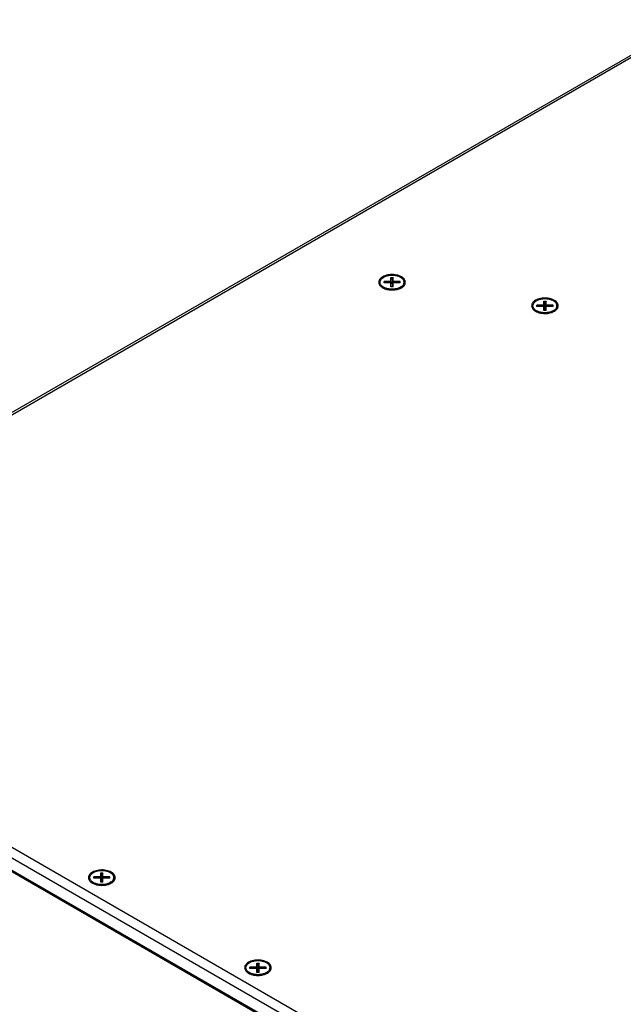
# Model space of a CAD drawing. Header units: inches. Extents: x 0 to 34, y 0 to 22.
# Tile 82 of 118: x 14.9 to 16.5, y 15.8 to 18.5. Entities that reach past the tile are written whole.
import ezdxf

# ---------------------------------------------------------------- set-up
doc = ezdxf.new("R2010")
doc.units = ezdxf.units.IN
doc.header["$LTSCALE"] = 1.87
doc.header["$MEASUREMENT"] = 0
doc.layers.get('0').update_dxf_attribs({"linetype": 'CONTINUOUS'})

msp = doc.modelspace()

# ---------------------------------------------------------------- linework, layer by layer
at = {"color": 3, "linetype": 'CONTINUOUS'}
for p, q in [((16.68, 18.4952), (13.9086, 16.8951)), ((13.911, 16.8909), (16.6882, 18.4944)), ((15.8808, 17.7631), (15.8808, 17.7637)), ((16.9339, 15.0282), (13.812, 16.8307)), ((16.6852, 15.1432), (13.7996, 16.8093)), ((13.7996, 16.7766), (16.663, 15.1234))]:
    msp.add_line(p, q, dxfattribs=at)
at = {"color": 7, "linetype": 'CONTINUOUS'}
for p, q in [((15.8409, 17.7792), (15.8409, 17.7829)), ((15.8596, 17.7829), (15.8409, 17.7829)), ((15.8596, 17.7829), (15.8596, 17.7937)), ((15.8628, 17.7892), (15.8596, 17.7937)), ((15.8596, 17.7937), (15.866, 17.7937)), ((15.8596, 17.7829), (15.8628, 17.7766)), ((15.866, 17.7937), (15.8628, 17.7892)), ((15.8628, 17.7892), (15.8628, 17.7684)), ((15.866, 17.7829), (15.8628, 17.7766)), ((15.866, 17.7829), (15.866, 17.7937)), ((15.8847, 17.7829), (15.866, 17.7829)), ((15.8847, 17.7792), (15.8847, 17.7829)), ((15.837, 17.7695), (15.8453, 17.7633)), ((15.8596, 17.7792), (15.8409, 17.7792)), ((15.8596, 17.7684), (15.8596, 17.7792)), ((15.8628, 17.7766), (15.8596, 17.7792)), ((15.866, 17.7684), (15.8596, 17.7684)), ((15.8628, 17.7766), (15.866, 17.7792)), ((15.866, 17.7684), (15.866, 17.7792)), ((15.8847, 17.7792), (15.866, 17.7792)), ((15.8886, 17.7695), (15.8797, 17.7629)), ((15.88, 17.7632), (15.88, 17.7629)), ((15.8875, 17.768), (15.8834, 17.7656)), ((15.8859, 17.7677), (15.8886, 17.7695)), ((16.2752, 17.7189), (16.2752, 17.7297)), ((16.2784, 17.7252), (16.2752, 17.7297)), ((16.2752, 17.7297), (16.2816, 17.7297)), ((16.2816, 17.7297), (16.2784, 17.7252)), ((16.2816, 17.7189), (16.2816, 17.7297)), ((16.2526, 17.7054), (16.2609, 17.6993)), ((16.2565, 17.7152), (16.2565, 17.7189)), ((16.2752, 17.7189), (16.2565, 17.7189)), ((16.2752, 17.7152), (16.2565, 17.7152)), ((16.2752, 17.7189), (16.2784, 17.7125)), ((16.2752, 17.7044), (16.2752, 17.7152)), ((16.2784, 17.7125), (16.2752, 17.7152)), ((16.2816, 17.7044), (16.2752, 17.7044)), ((16.2784, 17.7252), (16.2784, 17.7044)), ((16.2816, 17.7189), (16.2784, 17.7125)), ((16.2784, 17.7125), (16.2816, 17.7152)), ((16.3003, 17.7189), (16.2816, 17.7189)), ((16.2816, 17.7044), (16.2816, 17.7152)), ((16.3003, 17.7152), (16.2816, 17.7152)), ((16.3042, 17.7054), (16.2953, 17.6988)), ((16.3003, 17.7152), (16.3003, 17.7189)), ((16.3015, 17.7037), (16.3042, 17.7054)), ((16.2957, 17.6991), (16.2957, 17.6989)), ((13.812, 16.7654), (16.6625, 15.1195)), ((15.0481, 16.1502), (15.0564, 16.144)), ((15.0519, 16.1599), (15.0519, 16.1636)), ((15.0707, 16.1636), (15.0519, 16.1636)), ((15.0707, 16.1599), (15.0519, 16.1599)), ((15.0707, 16.1636), (15.0707, 16.1744)), ((15.0738, 16.1699), (15.0707, 16.1744)), ((15.0707, 16.1744), (15.077, 16.1744)), ((15.0707, 16.1636), (15.0738, 16.1573)), ((15.0707, 16.1491), (15.0707, 16.1599)), ((15.0738, 16.1573), (15.0707, 16.1599)), ((15.077, 16.1491), (15.0707, 16.1491)), ((15.077, 16.1744), (15.0738, 16.1699)), ((15.0738, 16.1699), (15.0738, 16.1491)), ((15.077, 16.1636), (15.0738, 16.1573)), ((15.0738, 16.1573), (15.077, 16.1599)), ((15.077, 16.1636), (15.077, 16.1744)), ((15.0957, 16.1636), (15.077, 16.1636)), ((15.077, 16.1491), (15.077, 16.1599)), ((15.0957, 16.1599), (15.077, 16.1599)), ((15.0996, 16.1502), (15.0907, 16.1436)), ((15.0957, 16.1599), (15.0957, 16.1636)), ((15.097, 16.1484), (15.0996, 16.1502)), ((15.0911, 16.1438), (15.0911, 16.1436)), ((15.4764, 15.9149), (15.4764, 15.9185)), ((15.4951, 15.9185), (15.4764, 15.9185)), ((15.4951, 15.9149), (15.4764, 15.9149)), ((15.4951, 15.9185), (15.4951, 15.9293)), ((15.4983, 15.9249), (15.4951, 15.9293)), ((15.4951, 15.9293), (15.5015, 15.9293)), ((15.4951, 15.9185), (15.4983, 15.9122)), ((15.4951, 15.9041), (15.4951, 15.9149)), ((15.4983, 15.9122), (15.4951, 15.9149)), ((15.5015, 15.9293), (15.4983, 15.9249)), ((15.4983, 15.9249), (15.4983, 15.9041)), ((15.5015, 15.9185), (15.4983, 15.9122)), ((15.4983, 15.9122), (15.5015, 15.9149)), ((15.5015, 15.9185), (15.5015, 15.9293)), ((15.5202, 15.9185), (15.5015, 15.9185)), ((15.5015, 15.9041), (15.5015, 15.9149)), ((15.5202, 15.9149), (15.5015, 15.9149)), ((15.5202, 15.9149), (15.5202, 15.9185)), ((15.4725, 15.9051), (15.4808, 15.8989)), ((15.5015, 15.9041), (15.4951, 15.9041)), ((15.5241, 15.9051), (15.5151, 15.8985)), ((15.5155, 15.8988), (15.5155, 15.8986)), ((15.5214, 15.9034), (15.5241, 15.9051))]:
    msp.add_line(p, q, dxfattribs=at)
at = {"color": 3, "linetype": 'CONTINUOUS'}
for points, knots in [([(15.8321, 17.7922), (15.8295, 17.7898), (15.8254, 17.784), (15.827, 17.7769), (15.8286, 17.7742)], [0, 0, 0, 0, 0.521556, 1, 1, 1, 1]), ([(15.8884, 17.7959), (15.8842, 17.7983), (15.8744, 17.8016), (15.8589, 17.8026), (15.8484, 17.8006), (15.8435, 17.7988)], [0, 0, 0, 0, 0.314995, 0.663243, 1, 1, 1, 1]), ([(15.8935, 17.7699), (15.8961, 17.7723), (15.9002, 17.7781), (15.8977, 17.7894), (15.8918, 17.7939), (15.8884, 17.7959)], [0, 0, 0, 0, 0.327742, 0.628393, 1, 1, 1, 1]), ([(15.8461, 17.7625), (15.8477, 17.762), (15.8545, 17.7604), (15.8658, 17.7597), (15.8754, 17.7613), (15.8795, 17.7625)], [0, 0, 0, 0, 0.142299, 0.619678, 1, 1, 1, 1]), ([(16.304, 17.7318), (16.2998, 17.7343), (16.29, 17.7376), (16.2745, 17.7385), (16.264, 17.7365), (16.2591, 17.7348)], [0, 0, 0, 0, 0.314995, 0.663243, 1, 1, 1, 1]), ([(16.3091, 17.7059), (16.3117, 17.7083), (16.3158, 17.7141), (16.3133, 17.7254), (16.3074, 17.7299), (16.304, 17.7318)], [0, 0, 0, 0, 0.327742, 0.628393, 1, 1, 1, 1]), ([(16.2477, 17.7282), (16.2451, 17.7258), (16.241, 17.72), (16.2426, 17.7129), (16.2442, 17.7101)], [0, 0, 0, 0, 0.521556, 1, 1, 1, 1]), ([(16.2618, 17.6984), (16.2633, 17.698), (16.2701, 17.6963), (16.2814, 17.6956), (16.291, 17.6972), (16.2951, 17.6985)], [0, 0, 0, 0, 0.142299, 0.619678, 1, 1, 1, 1]), ([(15.0995, 16.1766), (15.0953, 16.179), (15.0854, 16.1823), (15.0699, 16.1832), (15.0594, 16.1812), (15.0546, 16.1795)], [0, 0, 0, 0, 0.314995, 0.663243, 1, 1, 1, 1]), ([(15.1045, 16.1506), (15.1071, 16.153), (15.1112, 16.1588), (15.1087, 16.1701), (15.1028, 16.1746), (15.0995, 16.1766)], [0, 0, 0, 0, 0.327742, 0.628393, 1, 1, 1, 1]), ([(15.0431, 16.1729), (15.0406, 16.1705), (15.0364, 16.1647), (15.038, 16.1576), (15.0396, 16.1549)], [0, 0, 0, 0, 0.521556, 1, 1, 1, 1]), ([(15.0572, 16.1432), (15.0587, 16.1427), (15.0655, 16.141), (15.0768, 16.1403), (15.0864, 16.142), (15.0905, 16.1432)], [0, 0, 0, 0, 0.142299, 0.619678, 1, 1, 1, 1]), ([(15.5239, 15.9315), (15.5197, 15.9339), (15.5098, 15.9372), (15.4944, 15.9382), (15.4839, 15.9362), (15.479, 15.9344)], [0, 0, 0, 0, 0.314995, 0.663243, 1, 1, 1, 1]), ([(15.4676, 15.9278), (15.465, 15.9254), (15.4609, 15.9196), (15.4625, 15.9126), (15.4641, 15.9098)], [0, 0, 0, 0, 0.521556, 1, 1, 1, 1]), ([(15.529, 15.9056), (15.5315, 15.908), (15.5357, 15.9138), (15.5332, 15.925), (15.5273, 15.9296), (15.5239, 15.9315)], [0, 0, 0, 0, 0.327742, 0.628393, 1, 1, 1, 1]), ([(15.4816, 15.8981), (15.4832, 15.8976), (15.49, 15.896), (15.5013, 15.8953), (15.5109, 15.8969), (15.515, 15.8981)], [0, 0, 0, 0, 0.142299, 0.619678, 1, 1, 1, 1])]:
    msp.add_open_spline(points, degree=3, knots=knots, dxfattribs=at)
at = {"color": 7, "linetype": 'CONTINUOUS'}
for points, knots in [([(15.8312, 17.7762), (15.8309, 17.777), (15.8303, 17.7786), (15.83, 17.7811), (15.8303, 17.7836), (15.8312, 17.7861), (15.8326, 17.7884), (15.8345, 17.7906), (15.8369, 17.7927), (15.8387, 17.7939), (15.8397, 17.7944)], [0, 0, 0, 0, 0.11526, 0.226845, 0.338429, 0.453689, 0.575739, 0.70679, 0.848088, 1, 1, 1, 1]), ([(15.8944, 17.7762), (15.8947, 17.777), (15.8953, 17.7786), (15.8956, 17.7811), (15.8953, 17.7836), (15.8944, 17.7861), (15.893, 17.7884), (15.8911, 17.7906), (15.8887, 17.7927), (15.8859, 17.7945), (15.8827, 17.7961), (15.8791, 17.7975), (15.8753, 17.7986), (15.8712, 17.7994), (15.8671, 17.7998), (15.8628, 17.8), (15.8585, 17.7998), (15.8544, 17.7994), (15.8503, 17.7986), (15.8465, 17.7975), (15.8429, 17.7961), (15.8407, 17.795), (15.8397, 17.7944)], [0, 0, 0, 0, 0.036453, 0.071743, 0.107033, 0.143486, 0.182086, 0.223533, 0.268221, 0.316265, 0.367555, 0.421794, 0.478548, 0.537275, 0.597359, 0.658133, 0.718907, 0.77899, 0.837718, 0.894472, 0.948711, 1, 1, 1, 1]), ([(15.837, 17.7695), (15.837, 17.7695), (15.8361, 17.7702), (15.8345, 17.7715), (15.8326, 17.7738), (15.8316, 17.7754), (15.8312, 17.7762)], [0, 0, 0, 0, 0.020999, 0.371737, 0.697041, 1, 1, 1, 1]), ([(15.8429, 17.7661), (15.8418, 17.7666), (15.8398, 17.7676), (15.8379, 17.7688), (15.837, 17.7695)], [0, 0, 0, 0, 0.530624, 1, 1, 1, 1]), ([(15.8859, 17.7677), (15.8849, 17.7671), (15.8827, 17.766), (15.8791, 17.7647), (15.8753, 17.7636), (15.8712, 17.7628), (15.8671, 17.7623), (15.8628, 17.7622), (15.8585, 17.7623), (15.8544, 17.7628), (15.8503, 17.7636), (15.8465, 17.7647), (15.8441, 17.7656), (15.8429, 17.7661)], [0, 0, 0, 0, 0.081097, 0.166858, 0.256595, 0.349453, 0.444455, 0.540548, 0.636642, 0.731644, 0.824502, 0.914239, 1, 1, 1, 1]), ([(15.8886, 17.7695), (15.8886, 17.7695), (15.8895, 17.7702), (15.8911, 17.7715), (15.893, 17.7738), (15.894, 17.7754), (15.8944, 17.7762)], [0, 0, 0, 0, 0.020986, 0.371728, 0.697037, 1, 1, 1, 1]), ([(16.2468, 17.7122), (16.2465, 17.7129), (16.2459, 17.7145), (16.2456, 17.717), (16.2459, 17.7196), (16.2468, 17.722), (16.2482, 17.7244), (16.2501, 17.7266), (16.2525, 17.7286), (16.2543, 17.7298), (16.2553, 17.7304)], [0, 0, 0, 0, 0.11526, 0.226845, 0.338429, 0.453689, 0.575739, 0.70679, 0.848088, 1, 1, 1, 1]), ([(16.31, 17.7122), (16.3103, 17.7129), (16.3109, 17.7145), (16.3112, 17.717), (16.3109, 17.7196), (16.31, 17.722), (16.3086, 17.7244), (16.3067, 17.7266), (16.3043, 17.7286), (16.3015, 17.7305), (16.2983, 17.7321), (16.2947, 17.7335), (16.2909, 17.7345), (16.2868, 17.7353), (16.2827, 17.7358), (16.2784, 17.736), (16.2742, 17.7358), (16.27, 17.7353), (16.2659, 17.7345), (16.2621, 17.7335), (16.2585, 17.7321), (16.2563, 17.731), (16.2553, 17.7304)], [0, 0, 0, 0, 0.036453, 0.071743, 0.107033, 0.143486, 0.182086, 0.223533, 0.268221, 0.316265, 0.367555, 0.421794, 0.478548, 0.537275, 0.597359, 0.658133, 0.718907, 0.77899, 0.837718, 0.894472, 0.948711, 1, 1, 1, 1]), ([(16.2526, 17.7054), (16.2526, 17.7055), (16.2517, 17.7061), (16.2501, 17.7075), (16.2482, 17.7097), (16.2472, 17.7113), (16.2468, 17.7122)], [0, 0, 0, 0, 0.020999, 0.371737, 0.697041, 1, 1, 1, 1]), ([(16.2585, 17.7021), (16.2574, 17.7026), (16.2554, 17.7036), (16.2535, 17.7048), (16.2526, 17.7054)], [0, 0, 0, 0, 0.530624, 1, 1, 1, 1]), ([(16.3015, 17.7037), (16.3005, 17.7031), (16.2983, 17.702), (16.2947, 17.7006), (16.2909, 17.6995), (16.2868, 17.6987), (16.2827, 17.6983), (16.2784, 17.6981), (16.2742, 17.6983), (16.27, 17.6987), (16.2659, 17.6995), (16.2621, 17.7006), (16.2597, 17.7016), (16.2585, 17.7021)], [0, 0, 0, 0, 0.081097, 0.166858, 0.256595, 0.349453, 0.444455, 0.540548, 0.636642, 0.731644, 0.824502, 0.914239, 1, 1, 1, 1]), ([(16.3042, 17.7054), (16.3042, 17.7055), (16.3051, 17.7061), (16.3067, 17.7075), (16.3086, 17.7097), (16.3096, 17.7113), (16.31, 17.7122)], [0, 0, 0, 0, 0.020986, 0.371728, 0.697037, 1, 1, 1, 1]), ([(15.0423, 16.1569), (15.0419, 16.1577), (15.0413, 16.1593), (15.0411, 16.1618), (15.0413, 16.1643), (15.0422, 16.1667), (15.0436, 16.1691), (15.0455, 16.1713), (15.0479, 16.1734), (15.0498, 16.1745), (15.0507, 16.1751)], [0, 0, 0, 0, 0.11526, 0.226845, 0.338429, 0.453689, 0.575739, 0.70679, 0.848088, 1, 1, 1, 1]), ([(15.1054, 16.1569), (15.1058, 16.1577), (15.1063, 16.1593), (15.1066, 16.1618), (15.1063, 16.1643), (15.1055, 16.1667), (15.1041, 16.1691), (15.1021, 16.1713), (15.0998, 16.1734), (15.0969, 16.1752), (15.0937, 16.1768), (15.0901, 16.1782), (15.0863, 16.1793), (15.0823, 16.1801), (15.0781, 16.1805), (15.0738, 16.1807), (15.0696, 16.1805), (15.0654, 16.1801), (15.0614, 16.1793), (15.0575, 16.1782), (15.054, 16.1768), (15.0518, 16.1757), (15.0507, 16.1751)], [0, 0, 0, 0, 0.036453, 0.071743, 0.107033, 0.143486, 0.182086, 0.223533, 0.268221, 0.316265, 0.367555, 0.421794, 0.478548, 0.537275, 0.597359, 0.658133, 0.718907, 0.77899, 0.837718, 0.894472, 0.948711, 1, 1, 1, 1]), ([(15.0481, 16.1502), (15.048, 16.1502), (15.0471, 16.1509), (15.0455, 16.1522), (15.0436, 16.1544), (15.0426, 16.1561), (15.0423, 16.1569)], [0, 0, 0, 0, 0.020999, 0.371737, 0.697041, 1, 1, 1, 1]), ([(15.0539, 16.1468), (15.0528, 16.1473), (15.0508, 16.1483), (15.0489, 16.1495), (15.0481, 16.1502)], [0, 0, 0, 0, 0.530624, 1, 1, 1, 1]), ([(15.097, 16.1484), (15.0959, 16.1478), (15.0937, 16.1467), (15.0901, 16.1453), (15.0863, 16.1443), (15.0823, 16.1435), (15.0781, 16.143), (15.0738, 16.1428), (15.0696, 16.143), (15.0654, 16.1435), (15.0614, 16.1443), (15.0575, 16.1453), (15.0551, 16.1463), (15.0539, 16.1468)], [0, 0, 0, 0, 0.081097, 0.166858, 0.256595, 0.349453, 0.444455, 0.540548, 0.636642, 0.731644, 0.824502, 0.914239, 1, 1, 1, 1]), ([(15.0996, 16.1502), (15.0997, 16.1502), (15.1006, 16.1509), (15.1021, 16.1522), (15.1041, 16.1544), (15.105, 16.1561), (15.1054, 16.1569)], [0, 0, 0, 0, 0.020986, 0.371728, 0.697037, 1, 1, 1, 1]), ([(15.5299, 15.9118), (15.5302, 15.9126), (15.5308, 15.9142), (15.5311, 15.9167), (15.5308, 15.9192), (15.5299, 15.9217), (15.5285, 15.924), (15.5266, 15.9262), (15.5242, 15.9283), (15.5214, 15.9301), (15.5181, 15.9318), (15.5146, 15.9331), (15.5108, 15.9342), (15.5067, 15.935), (15.5025, 15.9355), (15.4983, 15.9356), (15.494, 15.9355), (15.4898, 15.935), (15.4858, 15.9342), (15.482, 15.9331), (15.4784, 15.9318), (15.4762, 15.9306), (15.4752, 15.93)], [0, 0, 0, 0, 0.036453, 0.071743, 0.107033, 0.143486, 0.182086, 0.223533, 0.268221, 0.316265, 0.367555, 0.421794, 0.478548, 0.537275, 0.597359, 0.658133, 0.718907, 0.77899, 0.837718, 0.894472, 0.948711, 1, 1, 1, 1]), ([(15.4667, 15.9118), (15.4663, 15.9126), (15.4658, 15.9142), (15.4655, 15.9167), (15.4658, 15.9192), (15.4666, 15.9217), (15.4681, 15.924), (15.47, 15.9262), (15.4724, 15.9283), (15.4742, 15.9295), (15.4752, 15.93)], [0, 0, 0, 0, 0.11526, 0.226845, 0.338429, 0.453689, 0.575739, 0.70679, 0.848088, 1, 1, 1, 1]), ([(15.4725, 15.9051), (15.4725, 15.9051), (15.4716, 15.9058), (15.47, 15.9072), (15.4681, 15.9094), (15.4671, 15.911), (15.4667, 15.9118)], [0, 0, 0, 0, 0.020999, 0.371737, 0.697041, 1, 1, 1, 1]), ([(15.5241, 15.9051), (15.5241, 15.9051), (15.525, 15.9058), (15.5266, 15.9072), (15.5285, 15.9094), (15.5295, 15.911), (15.5299, 15.9118)], [0, 0, 0, 0, 0.020986, 0.371728, 0.697037, 1, 1, 1, 1]), ([(15.4784, 15.9017), (15.4773, 15.9022), (15.4753, 15.9032), (15.4734, 15.9045), (15.4725, 15.9051)], [0, 0, 0, 0, 0.530624, 1, 1, 1, 1]), ([(15.5214, 15.9034), (15.5204, 15.9028), (15.5181, 15.9016), (15.5146, 15.9003), (15.5108, 15.8992), (15.5067, 15.8984), (15.5025, 15.8979), (15.4983, 15.8978), (15.494, 15.8979), (15.4898, 15.8984), (15.4858, 15.8992), (15.482, 15.9003), (15.4795, 15.9012), (15.4784, 15.9017)], [0, 0, 0, 0, 0.081097, 0.166858, 0.256595, 0.349453, 0.444455, 0.540548, 0.636642, 0.731644, 0.824502, 0.914239, 1, 1, 1, 1])]:
    msp.add_open_spline(points, degree=3, knots=knots, dxfattribs=at)
at = {"color": 3, "linetype": 'CONTINUOUS'}
for points in [[(15.8435, 17.7988), (15.8394, 17.7973), (15.8354, 17.7953), (15.8321, 17.7922)], [(15.8286, 17.7742), (15.8299, 17.7718), (15.8319, 17.7699), (15.8341, 17.7683)], [(15.8341, 17.7683), (15.8345, 17.768), (15.8348, 17.7678), (15.8352, 17.7675)], [(15.8352, 17.7675), (15.8358, 17.7671), (15.8365, 17.7667), (15.8372, 17.7663)], [(15.8372, 17.7663), (15.8391, 17.7651), (15.8412, 17.7642), (15.8433, 17.7634)], [(15.8433, 17.7634), (15.8443, 17.7631), (15.8452, 17.7628), (15.8461, 17.7625)], [(15.8795, 17.7625), (15.8804, 17.7628), (15.8812, 17.7631), (15.8821, 17.7634)], [(15.8823, 17.7634), (15.8819, 17.7636), (15.8815, 17.7638), (15.8812, 17.764)], [(15.8821, 17.7634), (15.8854, 17.7645), (15.8886, 17.7661), (15.8914, 17.7682)], [(15.8914, 17.7682), (15.8921, 17.7688), (15.8928, 17.7693), (15.8935, 17.7699)], [(16.2591, 17.7348), (16.255, 17.7333), (16.251, 17.7312), (16.2477, 17.7282)], [(16.2442, 17.7101), (16.2456, 17.7078), (16.2475, 17.7058), (16.2497, 17.7042)], [(16.2497, 17.7042), (16.2501, 17.704), (16.2504, 17.7037), (16.2508, 17.7035)], [(16.2508, 17.7035), (16.2514, 17.703), (16.2521, 17.7026), (16.2528, 17.7022)], [(16.2528, 17.7022), (16.2547, 17.7011), (16.2568, 17.7002), (16.259, 17.6994)], [(16.2977, 17.6993), (16.301, 17.7005), (16.3042, 17.702), (16.307, 17.7042)], [(16.307, 17.7042), (16.3078, 17.7047), (16.3084, 17.7053), (16.3091, 17.7059)], [(16.259, 17.6994), (16.2599, 17.699), (16.2608, 17.6987), (16.2618, 17.6984)], [(16.2951, 17.6985), (16.296, 17.6987), (16.2968, 17.699), (16.2977, 17.6993)], [(15.0546, 16.1795), (15.0504, 16.178), (15.0464, 16.176), (15.0431, 16.1729)], [(15.0396, 16.1549), (15.041, 16.1525), (15.0429, 16.1506), (15.0451, 16.1489)], [(15.0451, 16.1489), (15.0455, 16.1487), (15.0459, 16.1484), (15.0462, 16.1482)], [(15.0931, 16.144), (15.0964, 16.1452), (15.0996, 16.1468), (15.1025, 16.1489)], [(15.1025, 16.1489), (15.1032, 16.1494), (15.1039, 16.15), (15.1045, 16.1506)], [(15.0462, 16.1482), (15.0469, 16.1478), (15.0475, 16.1474), (15.0482, 16.147)], [(15.0482, 16.147), (15.0502, 16.1458), (15.0522, 16.1449), (15.0544, 16.1441)], [(15.0544, 16.1441), (15.0553, 16.1438), (15.0562, 16.1434), (15.0572, 16.1432)], [(15.0905, 16.1432), (15.0914, 16.1434), (15.0923, 16.1437), (15.0931, 16.144)], [(15.479, 15.9344), (15.4748, 15.9329), (15.4709, 15.9309), (15.4676, 15.9278)], [(15.4641, 15.9098), (15.4654, 15.9074), (15.4674, 15.9055), (15.4696, 15.9039)], [(15.4696, 15.9039), (15.4699, 15.9036), (15.4703, 15.9034), (15.4707, 15.9031)], [(15.4707, 15.9031), (15.4713, 15.9027), (15.472, 15.9023), (15.4726, 15.9019)], [(15.4726, 15.9019), (15.4746, 15.9008), (15.4767, 15.8998), (15.4788, 15.899)], [(15.4788, 15.899), (15.4798, 15.8987), (15.4807, 15.8984), (15.4816, 15.8981)], [(15.515, 15.8981), (15.5158, 15.8984), (15.5167, 15.8987), (15.5176, 15.899)], [(15.5176, 15.899), (15.5209, 15.9002), (15.5241, 15.9017), (15.5269, 15.9038)], [(15.5269, 15.9038), (15.5276, 15.9044), (15.5283, 15.9049), (15.529, 15.9056)]]:
    msp.add_open_spline(points, degree=3, dxfattribs=at)
at = {"color": 7, "linetype": 'CONTINUOUS'}
for points in [[(15.8378, 17.7688), (15.8379, 17.7682), (15.8381, 17.7676), (15.8383, 17.7671)], [(15.8383, 17.7671), (15.8386, 17.7664), (15.839, 17.7657), (15.8394, 17.7651)], [(15.8861, 17.765), (15.8866, 17.7657), (15.887, 17.7663), (15.8873, 17.7671)], [(15.8873, 17.7671), (15.8875, 17.7675), (15.8876, 17.768), (15.8878, 17.7685)], [(16.2534, 17.7048), (16.2535, 17.7042), (16.2537, 17.7036), (16.2539, 17.703)], [(16.2539, 17.703), (16.2542, 17.7023), (16.2546, 17.7016), (16.255, 17.701)], [(16.3018, 17.701), (16.3022, 17.7016), (16.3026, 17.7023), (16.3029, 17.703)], [(16.3029, 17.703), (16.3031, 17.7035), (16.3033, 17.704), (16.3034, 17.7045)], [(15.0488, 16.1495), (15.0489, 16.1489), (15.0491, 16.1483), (15.0493, 16.1478)], [(15.0984, 16.1478), (15.0985, 16.1482), (15.0987, 16.1487), (15.0988, 16.1492)], [(15.0493, 16.1478), (15.0496, 16.147), (15.05, 16.1464), (15.0505, 16.1457)], [(15.0972, 16.1457), (15.0977, 16.1463), (15.0981, 16.147), (15.0984, 16.1478)], [(15.4732, 15.9044), (15.4734, 15.9038), (15.4735, 15.9032), (15.4738, 15.9027)], [(15.4738, 15.9027), (15.4741, 15.902), (15.4745, 15.9013), (15.4749, 15.9007)], [(15.5216, 15.9006), (15.5221, 15.9013), (15.5225, 15.902), (15.5228, 15.9027)], [(15.5228, 15.9027), (15.523, 15.9032), (15.5231, 15.9036), (15.5233, 15.9041)], [(15.5233, 15.9041), (15.5233, 15.9043), (15.5233, 15.9045), (15.5234, 15.9047)]]:
    msp.add_open_spline(points, degree=3, dxfattribs=at)

doc.saveas('drawing.dxf')
